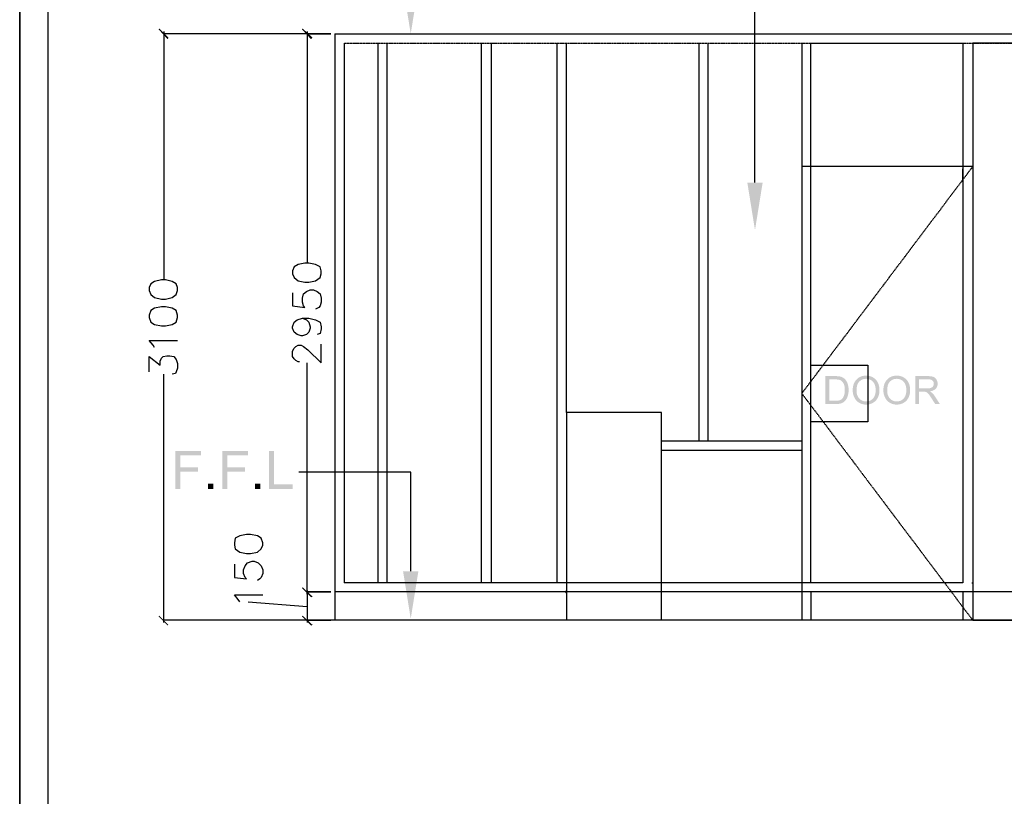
# Model space of a CAD drawing. Header units: millimetres. Extents: x 502444 to 745500, y -417645 to -375189.
# Tile 83 of 208: x 678222 to 683770, y -402338 to -397960. Entities that reach past the tile are written whole.
import ezdxf

# ---------------------------------------------------------------- set-up
doc = ezdxf.new("R2010")
doc.units = ezdxf.units.MM
doc.linetypes.add('PDF_IMPORT', pattern=[1, 0.8, -0.2])
doc.layers.add('PDF_Geometry', color=7, linetype='Continuous')
doc.layers.add('PDF_Solid Fills', color=7, linetype='Continuous')

msp = doc.modelspace()

# ---------------------------------------------------------------- hatches: boundary and pattern name
at = {"layer": 'PDF_Solid Fills', "lineweight": 25, "true_color": 0x989898, "transparency": 33554559}
for points in [[(679055.80925, -398070.46072), (679060.12992, -398061.81939), (679008.28196, -398009.97143), (679003.9613, -398014.2921)], [(679863.77322, -398070.46072), (679872.41455, -398061.81939), (679816.24593, -398009.97143), (679811.92527, -398014.2921)], [(679811.92527, -401164.05538), (679863.77322, -401215.90333), (679872.41455, -401211.58267), (679816.24593, -401159.73472)], [(679008.28196, -401319.59924), (679003.9613, -401323.91991), (679055.80925, -401375.76786), (679060.12992, -401371.4472)], [(679816.24593, -401319.59924), (679811.92527, -401323.91991), (679863.77322, -401375.76786), (679872.41455, -401371.4472)]]:
    msp.add_hatch(color=252, dxfattribs=at).paths.add_polyline_path(points)
at = {"layer": 'PDF_Solid Fills', "lineweight": 25, "transparency": 33554559}
for points in [[(682816.99065, -399969.36254), (682762.65535, -399969.36254), (682762.65535, -400127.09627), (682819.57292, -400127.09627), (682822.90202, -400127.05935), (682826.92733, -400126.90746), (682830.8155, -400126.63952), (682834.56232, -400126.25556), (682838.16991, -400125.75556), (682841.63614, -400125.13953), (682844.96525, -400124.40641), (682846.84921, -400123.91907), (682850.65511, -400122.76823), (682854.25214, -400121.44545), (682857.64032, -400119.95072), (682860.82174, -400118.28406), (682863.79431, -400116.44441), (682864.99895, -400115.61318), (682867.77953, -400113.45813), (682870.48206, -400111.03303), (682783.52871, -400108.4824), (682783.52871, -399987.97641), (682816.66786, -399987.97641), (682873.51158, -399987.96481), (682870.93775, -399985.36882), (682868.20569, -399982.91946), (682865.4884, -399980.76019), (682862.49684, -399978.71484), (682859.34074, -399976.8794), (682856.02007, -399975.25176), (682852.53485, -399973.83299), (682848.88718, -399972.62308), (682845.07285, -399971.62203), (682843.74373, -399971.33089), (682840.85134, -399970.80874), (682837.64881, -399970.36676), (682834.13828, -399970.00495), (682830.3155, -399969.72435), (682826.18471, -399969.52288), (682821.74169, -399969.40262)], [(682873.51158, -399987.96481), (682816.66786, -399987.97641), (682818.10035, -399987.98169), (682822.91046, -399988.07662), (682827.3345, -399988.29392), (682831.37246, -399988.63253), (682835.02646, -399989.09244), (682838.29438, -399989.67472), (682841.17623, -399990.37831), (682843.67411, -399991.20425), (682844.63403, -399991.59455), (682847.71208, -399993.0956), (682850.66144, -399994.92154), (682853.4821, -399997.07554), (682856.17197, -399999.55549), (682858.73525, -400002.36245), (682861.16773, -400005.4964), (682863.47152, -400008.95737), (682864.31962, -400010.43204), (682865.69093, -400013.17465), (682866.91877, -400016.1219), (682868.00316, -400019.27274), (682868.94198, -400022.62821), (682869.73522, -400026.18728), (682870.38501, -400029.95098), (682870.89134, -400033.91827), (682871.2521, -400038.09019), (682871.4694, -400042.46571), (682871.54112, -400047.04587), (682871.53901, -400047.84755), (682871.45463, -400052.10176), (682871.24998, -400056.19563), (682870.92298, -400060.12916), (682870.47151, -400063.90236), (682869.89978, -400067.51416), (682869.20569, -400070.96668), (682868.39134, -400074.25676), (682867.45253, -400077.38755), (682867.11708, -400078.37278), (682865.64874, -400082.20611), (682864.01583, -400085.77466), (682862.21836, -400089.0774), (682860.25635, -400092.11642), (682858.12766, -400094.89067), (682855.83231, -400097.40015), (682854.84497, -400098.33897), (682852.11713, -400100.51512), (682849.02431, -400102.44761), (682845.5644, -400104.13431), (682841.73741, -400105.57735), (682840.05598, -400106.08156), (682837.01379, -400106.81574), (682833.6636, -400107.41595), (682830.00959, -400107.88219), (682826.04758, -400108.21553), (682821.77966, -400108.41595), (682817.20584, -400108.4824), (682783.52871, -400108.4824), (682870.48206, -400111.03303), (682873.1023, -400108.33789), (682875.64449, -400105.37165), (682878.1044, -400102.13432), (682879.57486, -400100.00352), (682881.38076, -400097.06682), (682883.08329, -400093.9181), (682884.68244, -400090.55946), (682886.18032, -400086.98985), (682887.57272, -400083.20821), (682888.86386, -400079.21666), (682889.41027, -400077.32743), (682890.2647, -400073.97195), (682891.00731, -400070.50466), (682891.6339, -400066.92661), (682892.14866, -400063.23675), (682892.5474, -400059.43718), (682892.83221, -400055.52475), (682893.00309, -400051.5026), (682893.06005, -400047.36865), (682893.05794, -400046.56275), (682892.97566, -400042.48786), (682892.77524, -400038.50159), (682892.45667, -400034.60497), (682892.02208, -400030.79697), (682891.46723, -400027.07757), (682890.79634, -400023.44783), (682890.00521, -400019.9067), (682889.09804, -400016.45523), (682888.07061, -400013.09238), (682886.92716, -400009.81812), (682885.6318, -400006.63881), (682884.00733, -400003.1578), (682882.22464, -399999.82448), (682880.28372, -399996.63883), (682878.18457, -399993.59981), (682875.92719, -399990.70847)], [(682991.70323, -399966.56508), (682991.35513, -399966.56613), (682987.26232, -399966.66529), (682983.26655, -399966.93744), (682979.3636, -399967.38048), (682975.5556, -399967.9944), (682971.84253, -399968.77921), (682968.22439, -399969.73596), (682964.7012, -399970.86465), (682961.27294, -399972.16422), (682957.93961, -399973.63468), (682954.70123, -399975.27708), (682951.55777, -399977.09142), (682948.50715, -399979.07559), (682945.55357, -399981.23276), (682942.69493, -399983.55976), (682939.92912, -399986.0587), (682937.26035, -399988.72958), (682935.71816, -399990.41311), (682933.4861, -399993.06184), (682931.38906, -399995.81922), (682929.42914, -399998.6863), (682927.60215, -400001.66203), (682925.91228, -400004.74746), (682924.35532, -400007.94155), (682922.9355, -400011.24428), (682921.65069, -400014.65672), (682920.5009, -400018.17781), (682919.48614, -400021.8086), (682918.60639, -400025.54804), (682917.86167, -400029.39613), (682917.25407, -400033.35392), (682916.7815, -400037.42037), (682916.44184, -400041.59546), (682916.23931, -400045.88026), (682916.1718, -400050.27371), (682916.20344, -400052.70935), (682916.38277, -400056.57538), (682916.72243, -400060.40342), (682917.22454, -400064.19244), (682917.88487, -400067.94454), (682918.70555, -400071.65761), (682919.68656, -400075.33271), (682920.82579, -400078.97088), (682922.12748, -400082.57003), (682923.5895, -400086.13015), (682925.20975, -400089.65334), (682926.13169, -400091.48772), (682928.0051, -400094.87906), (682930.03463, -400098.13011), (682932.21606, -400101.23875), (682934.55149, -400104.20499), (682937.03883, -400107.02988), (682939.68228, -400109.71341), (682942.47763, -400112.25454), (682991.48805, -400111.92543), (682989.65471, -400111.89906), (682985.73068, -400111.65961), (682981.92689, -400111.16805), (682978.24336, -400110.42649), (682974.67797, -400109.43387), (682971.23282, -400108.19126), (682967.90794, -400106.69654), (682964.70331, -400104.95182), (682961.61682, -400102.95605), (682958.65058, -400100.70922), (682955.8046, -400098.21133), (682953.07676, -400095.46345), (682951.06833, -400093.19869), (682948.9312, -400090.45608), (682946.98184, -400087.56685), (682945.21602, -400084.52994), (682943.63586, -400081.34746), (682942.24346, -400078.0173), (682941.0346, -400074.54052), (682940.0135, -400070.91711), (682939.17806, -400067.14602), (682938.52617, -400063.22937), (682938.06203, -400059.16503), (682937.78355, -400054.95407), (682937.69073, -400050.59649), (682937.71393, -400047.93194), (682937.87216, -400043.23892), (682938.18229, -400038.73682), (682938.64431, -400034.42776), (682939.25823, -400030.31068), (682940.02405, -400026.38559), (682940.93966, -400022.65247), (682942.00717, -400019.11134), (682943.22658, -400015.7622), (682944.59788, -400012.60609), (682946.11897, -400009.64196), (682947.79196, -400006.86876), (682949.61896, -400004.2886), (682951.59364, -400001.90042), (682953.72233, -399999.70423), (682954.12739, -399999.32132), (682957.05143, -399996.75487), (682960.07463, -399994.43209), (682963.19909, -399992.35509), (682966.42271, -399990.52176), (682969.7476, -399988.93316), (682973.17375, -399987.58823), (682976.70116, -399986.48907), (682980.32774, -399985.63359), (682984.05558, -399985.02178), (682987.88257, -399984.65575), (682991.81083, -399984.53339), (683040.42462, -399983.63043), (683037.46049, -399981.27285), (683034.34657, -399979.06293), (683031.08287, -399977.00176), (683028.49005, -399975.52814), (683025.14407, -399973.82561), (683021.72425, -399972.30135), (683018.23059, -399970.95747), (683014.66308, -399969.79186), (683011.02174, -399968.80558), (683007.30445, -399967.99967), (683003.51544, -399967.37204), (682999.65258, -399966.92373), (682995.71377, -399966.65474)], [(683040.42462, -399983.63043), (682991.81083, -399984.53339), (682994.86145, -399984.61039), (682998.75174, -399984.9395), (683002.54286, -399985.53021), (683006.23484, -399986.38043), (683009.82554, -399987.49224), (683013.3171, -399988.86354), (683016.70949, -399990.49539), (683020.00062, -399992.38779), (683022.46686, -399994.065), (683025.42044, -399996.37934), (683028.17992, -399998.9036), (683030.74321, -400001.63565), (683033.11029, -400004.57763), (683035.28328, -400007.72952), (683037.26218, -400011.09027), (683039.04487, -400014.65988), (683040.39508, -400017.90987), (683041.59128, -400021.29383), (683042.62925, -400024.79804), (683043.50688, -400028.4225), (683044.22418, -400032.16616), (683044.78325, -400036.02902), (683045.18199, -400040.01213), (683045.42038, -400044.11444), (683045.50055, -400048.337), (683045.48789, -400050.0332), (683045.34021, -400054.45091), (683045.02165, -400058.7125), (683044.53431, -400062.82008), (683043.87819, -400066.77155), (683043.05119, -400070.56901), (683042.0533, -400074.21035), (683040.88875, -400077.69662), (683039.55331, -400081.02784), (683038.04699, -400084.20399), (683036.37188, -400087.22403), (683034.528, -400090.09005), (683032.51325, -400092.80101), (683030.32971, -400095.35586), (683028.77275, -400096.98032), (683026.00061, -400099.5742), (683023.10399, -400101.92124), (683020.08501, -400104.02039), (683016.94367, -400105.87376), (683013.67786, -400107.47924), (683010.28757, -400108.83789), (683006.77492, -400109.9497), (683003.1378, -400110.81362), (682999.37832, -400111.43176), (682995.49436, -400111.80201), (682991.48805, -400111.92543), (682942.47763, -400112.25454), (682945.42699, -400114.65327), (682948.53036, -400116.91065), (682951.78562, -400119.02668), (682954.82359, -400120.79038), (682958.14425, -400122.49924), (682961.54509, -400124.02877), (682965.02398, -400125.37792), (682968.58304, -400126.54775), (682972.22017, -400127.5372), (682975.93746, -400128.34733), (682979.7328, -400128.97602), (682983.60832, -400129.42644), (682987.56189, -400129.69648), (682991.59564, -400129.78614), (682993.3277, -400129.76821), (682997.21587, -400129.59943), (683001.05131, -400129.25133), (683004.83822, -400128.72285), (683008.57238, -400128.01505), (683012.25381, -400127.12686), (683015.88671, -400126.06041), (683019.46687, -400124.81358), (683022.99639, -400123.38637), (683026.47318, -400121.78089), (683029.89933, -400119.99503), (683031.77696, -400118.93174), (683034.9837, -400116.92225), (683038.04487, -400114.7461), (683040.96259, -400112.40539), (683043.73473, -400109.89801), (683046.36342, -400107.22502), (683048.84653, -400104.38748), (683051.18619, -400101.38221), (683053.38028, -400098.21239), (683055.4309, -400094.87696), (683057.33596, -400091.37486), (683058.29798, -400089.42972), (683059.81274, -400086.08057), (683061.18194, -400082.65547), (683062.40767, -400079.15548), (683063.48784, -400075.57954), (683064.42455, -400071.92976), (683065.21779, -400068.20298), (683065.86547, -400064.40236), (683066.3718, -400060.52578), (683066.73045, -400056.57432), (683066.94774, -400052.54691), (683067.01948, -400048.4446), (683067.00893, -400046.76633), (683066.88023, -400042.68512), (683066.61231, -400038.6788), (683066.20302, -400034.74949), (683065.6545, -400030.89612), (683064.96463, -400027.11871), (683064.13552, -400023.41724), (683063.16295, -400019.79172), (683062.05325, -400016.24321), (683060.80009, -400012.76959), (683059.40768, -400009.37298), (683057.87393, -400006.05231), (683056.96676, -400004.28649), (683055.05538, -400000.89093), (683052.99209, -399997.64411), (683050.77902, -399994.54496), (683048.41615, -399991.59349), (683045.9035, -399988.79076), (683043.23895, -399986.13675)], [(683164.52975, -399966.56508), (683164.18165, -399966.56613), (683160.08883, -399966.66529), (683156.09307, -399966.93744), (683152.19012, -399967.38048), (683148.38212, -399967.9944), (683144.66905, -399968.77921), (683141.05091, -399969.73596), (683137.52772, -399970.86465), (683134.09946, -399972.16422), (683130.76613, -399973.63468), (683127.52774, -399975.27708), (683124.38429, -399977.09142), (683121.33367, -399979.07559), (683118.38009, -399981.23276), (683115.52145, -399983.55976), (683112.75563, -399986.0587), (683110.08686, -399988.72958), (683108.54468, -399990.41311), (683106.31261, -399993.06184), (683104.21558, -399995.81922), (683102.25566, -399998.6863), (683100.42867, -400001.66203), (683098.7388, -400004.74746), (683097.18184, -400007.94155), (683095.76201, -400011.24428), (683094.4772, -400014.65672), (683093.32742, -400018.17781), (683092.31265, -400021.8086), (683091.43291, -400025.54804), (683090.68818, -400029.39613), (683090.08059, -400033.35392), (683089.60802, -400037.42037), (683089.26836, -400041.59546), (683089.06583, -400045.88026), (683088.99832, -400050.27371), (683089.02996, -400052.70935), (683089.20929, -400056.57538), (683089.54895, -400060.40342), (683090.05106, -400064.19244), (683090.71139, -400067.94454), (683091.53207, -400071.65761), (683092.51308, -400075.33271), (683093.65231, -400078.97088), (683094.954, -400082.57003), (683096.41602, -400086.13015), (683098.03627, -400089.65334), (683098.95821, -400091.48772), (683100.83162, -400094.87906), (683102.86115, -400098.13011), (683105.04258, -400101.23875), (683107.37801, -400104.20499), (683109.86535, -400107.02988), (683112.5088, -400109.71341), (683115.30415, -400112.25454), (683164.31456, -400111.92543), (683162.48123, -400111.89906), (683158.55719, -400111.65961), (683154.75341, -400111.16805), (683151.06987, -400110.42649), (683147.50448, -400109.43387), (683144.05934, -400108.19126), (683140.73446, -400106.69654), (683137.52983, -400104.95182), (683134.44334, -400102.95605), (683131.4771, -400100.70922), (683128.63112, -400098.21133), (683125.90328, -400095.46345), (683123.89484, -400093.19869), (683121.75772, -400090.45608), (683119.80836, -400087.56685), (683118.04254, -400084.52994), (683116.46237, -400081.34746), (683115.06998, -400078.0173), (683113.86112, -400074.54052), (683112.84002, -400070.91711), (683112.00458, -400067.14602), (683111.35268, -400063.22937), (683110.88855, -400059.16503), (683110.61007, -400054.95407), (683110.51725, -400050.59649), (683110.54045, -400047.93194), (683110.69868, -400043.23892), (683111.0088, -400038.73682), (683111.47083, -400034.42776), (683112.08475, -400030.31068), (683112.85057, -400026.38559), (683113.76618, -400022.65247), (683114.83369, -400019.11134), (683116.05309, -400015.7622), (683117.4244, -400012.60609), (683118.94549, -400009.64196), (683120.61848, -400006.86876), (683122.44548, -400004.2886), (683124.42016, -400001.90042), (683126.54884, -399999.70423), (683126.95391, -399999.32132), (683129.87795, -399996.75487), (683132.90115, -399994.43209), (683136.02561, -399992.35509), (683139.24923, -399990.52176), (683142.57411, -399988.93316), (683146.00027, -399987.58823), (683149.52768, -399986.48907), (683153.15426, -399985.63359), (683156.88209, -399985.02178), (683160.70909, -399984.65575), (683164.63735, -399984.53339), (683213.25113, -399983.63043), (683210.287, -399981.27285), (683207.17309, -399979.06293), (683203.90939, -399977.00176), (683201.31656, -399975.52814), (683197.97058, -399973.82561), (683194.55076, -399972.30135), (683191.0571, -399970.95747), (683187.4896, -399969.79186), (683183.84826, -399968.80558), (683180.13097, -399967.99967), (683176.34195, -399967.37204), (683172.47909, -399966.92373), (683168.54029, -399966.65474)], [(683213.25113, -399983.63043), (683164.63735, -399984.53339), (683167.68797, -399984.61039), (683171.57825, -399984.9395), (683175.36938, -399985.53021), (683179.06136, -399986.38043), (683182.65206, -399987.49224), (683186.14361, -399988.86354), (683189.53601, -399990.49539), (683192.82714, -399992.38779), (683195.29338, -399994.065), (683198.24695, -399996.37934), (683201.00644, -399998.9036), (683203.56973, -400001.63565), (683205.9368, -400004.57763), (683208.1098, -400007.72952), (683210.08869, -400011.09027), (683211.87139, -400014.65988), (683213.2216, -400017.90987), (683214.4178, -400021.29383), (683215.45577, -400024.79804), (683216.3334, -400028.4225), (683217.0507, -400032.16616), (683217.60977, -400036.02902), (683218.0085, -400040.01213), (683218.2469, -400044.11444), (683218.32707, -400048.337), (683218.31441, -400050.0332), (683218.16673, -400054.45091), (683217.84816, -400058.7125), (683217.36082, -400062.82008), (683216.70471, -400066.77155), (683215.87771, -400070.56901), (683214.87982, -400074.21035), (683213.71526, -400077.69662), (683212.37982, -400081.02784), (683210.8735, -400084.20399), (683209.1984, -400087.22403), (683207.35452, -400090.09005), (683205.33976, -400092.80101), (683203.15622, -400095.35586), (683201.59927, -400096.98032), (683198.82712, -400099.5742), (683195.9305, -400101.92124), (683192.91153, -400104.02039), (683189.77018, -400105.87376), (683186.50437, -400107.47924), (683183.11409, -400108.83789), (683179.60144, -400109.9497), (683175.96432, -400110.81362), (683172.20484, -400111.43176), (683168.32088, -400111.80201), (683164.31456, -400111.92543), (683115.30415, -400112.25454), (683118.25351, -400114.65327), (683121.35688, -400116.91065), (683124.61214, -400119.02668), (683127.65011, -400120.79038), (683130.97077, -400122.49924), (683134.37161, -400124.02877), (683137.8505, -400125.37792), (683141.40956, -400126.54775), (683145.04668, -400127.5372), (683148.76397, -400128.34733), (683152.55932, -400128.97602), (683156.43484, -400129.42644), (683160.38841, -400129.69648), (683164.42216, -400129.78614), (683166.15422, -400129.76821), (683170.04239, -400129.59943), (683173.87783, -400129.25133), (683177.66473, -400128.72285), (683181.3989, -400128.01505), (683185.08033, -400127.12686), (683188.71323, -400126.06041), (683192.29339, -400124.81358), (683195.82291, -400123.38637), (683199.2997, -400121.78089), (683202.72584, -400119.99503), (683204.60348, -400118.93174), (683207.81022, -400116.92225), (683210.87139, -400114.7461), (683213.7891, -400112.40539), (683216.56125, -400109.89801), (683219.18993, -400107.22502), (683221.67305, -400104.38748), (683224.0127, -400101.38221), (683226.20679, -400098.21239), (683228.25742, -400094.87696), (683230.16248, -400091.37486), (683231.1245, -400089.42972), (683232.63926, -400086.08057), (683234.00846, -400082.65547), (683235.23419, -400079.15548), (683236.31436, -400075.57954), (683237.25106, -400071.92976), (683238.04431, -400068.20298), (683238.69199, -400064.40236), (683239.19832, -400060.52578), (683239.55696, -400056.57432), (683239.77426, -400052.54691), (683239.84599, -400048.4446), (683239.83545, -400046.76633), (683239.70675, -400042.68512), (683239.43882, -400038.6788), (683239.02954, -400034.74949), (683238.48102, -400030.89612), (683237.79115, -400027.11871), (683236.96203, -400023.41724), (683235.98947, -400019.79172), (683234.87976, -400016.24321), (683233.6266, -400012.76959), (683232.2342, -400009.37298), (683230.70045, -400006.05231), (683229.79328, -400004.28649), (683227.88189, -400000.89093), (683225.81861, -399997.64411), (683223.60553, -399994.54496), (683221.24267, -399991.59349), (683218.73002, -399988.79076), (683216.06547, -399986.13675)], [(683338.43222, -399969.36254), (683268.4957, -399969.36254), (683268.4957, -400127.09627), (683289.36906, -400127.09627), (683289.36906, -400057.05217), (683313.57785, -400057.05217), (683350.16003, -400055.33065), (683353.9174, -400054.74205), (683358.20853, -400053.87602), (683362.25704, -400052.83699), (683366.05872, -400051.62391), (683369.61567, -400050.23679), (683372.9279, -400048.67666), (683375.9954, -400046.94249), (683378.81818, -400045.03427), (683381.39623, -400042.95305), (683383.72955, -400040.69778), (683384.33293, -400040.04483), (683289.36906, -400038.97627), (683289.36906, -399986.79287), (683339.29297, -399986.79287), (683385.33715, -399984.71165), (683382.82871, -399981.80765), (683380.09032, -399979.2412), (683377.12198, -399977.0102), (683373.92367, -399975.11674), (683370.49541, -399973.55873), (683369.31187, -399973.12835), (683366.44479, -399972.24544), (683363.2929, -399971.48068), (683359.85831, -399970.83405), (683356.14103, -399970.30452), (683352.13893, -399969.89208), (683347.85413, -399969.59777), (683343.28452, -399969.42161)], [(683385.33715, -399984.71165), (683339.29297, -399986.79287), (683340.26765, -399986.79814), (683344.88367, -399986.99329), (683349.14104, -399987.46692), (683353.03555, -399988.21797), (683356.5714, -399989.24645), (683359.74439, -399990.55341), (683362.55662, -399992.13885), (683365.00809, -399994.00171), (683366.46589, -399995.40466), (683368.84563, -399998.28229), (683370.69795, -400001.42047), (683372.02073, -400004.81919), (683372.81397, -400008.47952), (683373.07768, -400012.4004), (683372.84984, -400015.893), (683372.07558, -400019.58181), (683370.7528, -400023.11555), (683368.8815, -400026.49529), (683368.56293, -400026.98052), (683366.24859, -400029.86237), (683363.487, -400032.32017), (683360.27604, -400034.35392), (683356.61571, -400035.96362), (683354.01867, -400036.80961), (683350.78028, -400037.58914), (683347.18324, -400038.19674), (683343.22756, -400038.62922), (683338.91112, -400038.88977), (683334.23602, -400038.97627), (683289.36906, -400038.97627), (683384.33293, -400040.04483), (683386.73799, -400037.13345), (683388.82448, -400034.067), (683390.58819, -400030.84549), (683392.03122, -400027.46681), (683393.15358, -400023.93412), (683393.95527, -400020.24531), (683394.43628, -400016.40038), (683394.59661, -400012.4004), (683394.55231, -400010.26433), (683394.23164, -400006.39303), (683393.60716, -400002.62722), (683392.67257, -399998.96794), (683391.43418, -399995.4131), (683389.88776, -399991.9648), (683388.03334, -399988.62198), (683387.61562, -399987.9511)], [(683350.16003, -400055.33065), (683313.57785, -400057.05217), (683313.68123, -400057.05217), (683318.51033, -400057.13761), (683322.34998, -400057.38866), (683325.19807, -400057.80533), (683327.77191, -400058.56588), (683331.28666, -400060.03739), (683334.774, -400062.00152), (683336.9512, -400063.61122), (683339.56934, -400065.99096), (683342.35836, -400068.9688), (683345.31827, -400072.5458), (683346.82038, -400074.49621), (683348.73598, -400077.08059), (683350.78872, -400079.94978), (683352.9807, -400083.10483), (683355.3098, -400086.5447), (683357.77604, -400090.26937), (683360.38152, -400094.27991), (683381.25488, -400127.09627), (683407.50797, -400127.09627), (683380.07134, -400084.16602), (683379.90889, -400083.91813), (683377.57345, -400080.45189), (683375.20004, -400077.15443), (683372.78655, -400074.02469), (683370.33508, -400071.06268), (683367.84563, -400068.26944), (683365.31611, -400065.64286), (683362.7486, -400063.18506), (683360.63257, -400061.45405), (683357.67688, -400059.42663), (683354.18533, -400057.38656)], [(679242.68637, -400391.54068), (679098.6931, -400391.54068), (679098.6931, -400604.97256), (679126.93775, -400604.97256), (679126.93775, -400508.01081), (679227.10835, -400508.01081), (679227.10835, -400482.82417), (679126.93775, -400482.82417), (679126.93775, -400416.72732), (679242.68637, -400416.72732)], [(679507.67085, -400391.54068), (679363.67548, -400391.54068), (679363.67548, -400604.97256), (679391.92223, -400604.97256), (679391.92223, -400508.01081), (679492.09073, -400508.01081), (679492.09073, -400482.82417), (679391.92223, -400482.82417), (679391.92223, -400416.72732), (679507.67085, -400416.72732)], [(679654.28436, -400391.54068), (679626.03972, -400391.54068), (679626.03972, -400604.97256), (679759.40432, -400604.97256), (679759.40432, -400579.78593), (679654.28436, -400579.78593)], [(679283.45207, -400604.97256), (679283.45207, -400575.12771), (679313.30009, -400575.12771), (679313.30009, -400604.97256)], [(679548.43656, -400604.97256), (679548.43656, -400575.12771), (679578.28458, -400575.12771), (679578.28458, -400604.97256)], [(681302.55398, -401177.01737), (681293.91266, -401181.33803), (681298.23332, -401194.30002), (681306.87464, -401194.30002), (681311.19531, -401181.33803)]]:
    msp.add_hatch(color=256, dxfattribs=at).paths.add_polyline_path(points)

# ---------------------------------------------------------------- linework, layer by layer
at = {"layer": 'PDF_Geometry', "lineweight": 25}
for points in [[(706470.41559, -415327.18848), (706470.41559, -395300.91577), (678221.92131, -395300.91577), (678221.92131, -415327.18848)], [(706470.41559, -415327.18848), (678221.92131, -415327.18848), (678221.92131, -395300.91577), (706470.41559, -395300.91577)], [(678381.78584, -395456.45964), (706310.55106, -395456.45964), (706310.55106, -415171.64462), (678381.78584, -415171.64462)], [(683000.57452, -399906.74246), (683000.57452, -400226.47152), (682680.84546, -400226.47152), (682680.84546, -399906.74246)]]:
    msp.add_lwpolyline(points, close=True, dxfattribs=at)
for points in [[(682365.43706, -398878.42469), (682365.43706, -397214.96945), (682706.76944, -397214.96945)], [(679997.71378, -398040.21608), (679997.71378, -401345.52322)], [(680049.56173, -398092.06403), (680049.56173, -401133.81074)], [(680239.6709, -398092.06403), (680239.6709, -401133.81074)], [(680291.51885, -398092.06403), (680291.51885, -401133.81074)], [(680822.9604, -398092.06403), (680822.9604, -401133.81074)], [(680879.12901, -398092.06403), (680879.12901, -401133.81074)], [(681250.70603, -401133.81074), (681250.70603, -398092.06403)], [(681302.55398, -400174.62357), (681302.55398, -398092.06403)], [(682050.02867, -400334.48809), (682050.02867, -398092.06403)], [(682101.87663, -400334.48809), (682101.87663, -398092.06403)], [(682628.9975, -398092.06403), (682628.9975, -398748.8048), (682628.9975, -401345.52322)], [(682680.84546, -401133.81074), (682680.84546, -398800.65275), (682680.84546, -398092.06403), (683536.33672, -398092.06403), (683536.33672, -398800.65275), (683536.33672, -401133.81074)], [(683592.50534, -398787.69076), (682628.9975, -398787.69076)], [(681838.31619, -401345.52322), (681838.31619, -400174.62357), (681302.55398, -400174.62357), (681302.55398, -401345.52322)], [(681838.31619, -400334.48809), (682628.9975, -400334.48809)], [(681838.31619, -400386.33605), (682628.9975, -400386.33605)], [(680425.45941, -401069.00079), (680425.45941, -400511.63528), (679794.64262, -400511.63528)], [(683588.18468, -401133.81074), (683592.50534, -401133.81074)], [(682680.84546, -401185.65869), (682680.84546, -401345.52322)], [(683536.33672, -401185.65869), (683536.33672, -401345.52322)], [(683091.30844, -401345.52322), (683065.38446, -401345.52322)]]:
    msp.add_lwpolyline(points, dxfattribs=at)
at = {"layer": 'PDF_Geometry', "color": 252, "lineweight": 25, "true_color": 0x989898}
for points in [[(679034.20594, -398027.25409), (679034.20594, -399427.14888)], [(679842.16991, -398040.21608), (679976.11046, -398040.21608), (679034.20594, -398040.21608)], [(679842.16991, -398027.25409), (679842.16991, -399332.09429)], [(679760.07731, -399500.60015), (679760.07731, -399574.05142), (679829.20792, -399582.69274), (679820.56659, -399574.05142), (679816.24593, -399552.4481), (679816.24593, -399530.84479), (679820.56659, -399504.92081), (679837.84925, -399491.95882), (679859.45256, -399483.3175), (679876.73521, -399483.3175), (679898.33853, -399491.95882), (679915.62118, -399504.92081), (679919.94184, -399530.84479), (679919.94184, -399552.4481), (679915.62118, -399574.05142), (679906.97985, -399582.69274), (679889.6972, -399591.33407)], [(679816.24593, -399643.18202), (679837.84925, -399651.82335), (679850.81124, -399664.78534), (679859.45256, -399690.70932), (679859.45256, -399699.35064), (679850.81124, -399720.95396), (679837.84925, -399733.91595), (679816.24593, -399742.55727), (679807.60461, -399742.55727), (679786.00129, -399733.91595), (679768.71864, -399720.95396), (679760.07731, -399699.35064), (679760.07731, -399690.70932), (679768.71864, -399664.78534), (679786.00129, -399651.82335), (679816.24593, -399643.18202), (679850.81124, -399643.18202), (679889.6972, -399651.82335), (679915.62118, -399664.78534), (679919.94184, -399690.70932), (679919.94184, -399703.67131), (679915.62118, -399729.59528), (679898.33853, -399733.91595)], [(678982.35799, -399807.36722), (678973.71666, -399794.40523), (678952.11334, -399768.48125), (679111.97787, -399768.48125)], [(679798.96328, -399889.45981), (679790.32195, -399889.45981), (679777.35997, -399880.81849), (679768.71864, -399872.17716), (679760.07731, -399859.21517), (679760.07731, -399828.97053), (679768.71864, -399811.68788), (679777.35997, -399803.04655), (679790.32195, -399794.40523), (679807.60461, -399794.40523), (679820.56659, -399803.04655), (679846.49057, -399820.32921), (679919.94184, -399893.78048), (679919.94184, -399790.08456)], [(678952.11334, -399945.62843), (678952.11334, -399859.21517), (679012.60263, -399906.74246), (679012.60263, -399885.13915), (679021.24395, -399867.8565), (679029.88528, -399859.21517), (679051.48859, -399854.89451), (679068.77124, -399854.89451), (679090.37456, -399859.21517), (679103.33655, -399876.49782), (679111.97787, -399898.10114), (679111.97787, -399924.02512), (679103.33655, -399945.62843), (679099.01588, -399954.26976), (679081.73323, -399958.59042)], [(679842.16991, -401198.62068), (679842.16991, -399893.78048)], [(679034.20594, -401358.48521), (679034.20594, -399958.59042)], [(679431.70693, -401030.11483), (679431.70693, -401103.5661), (679500.83754, -401112.20742), (679492.19621, -401103.5661), (679483.55489, -401081.96278), (679483.55489, -401060.35947), (679492.19621, -401038.75615), (679505.1582, -401021.4735), (679531.08218, -401012.83218), (679544.04417, -401012.83218), (679565.64748, -401021.4735), (679582.93013, -401038.75615), (679591.57146, -401060.35947), (679591.57146, -401081.96278), (679582.93013, -401103.5661), (679574.28881, -401112.20742), (679561.32682, -401120.84875)], [(679461.95157, -401241.82731), (679453.31025, -401228.86532), (679431.70693, -401202.94135), (679591.57146, -401202.94135)], [(679842.16991, -401177.01737), (679842.16991, -401358.48521)], [(679509.47886, -401241.82731), (679842.16991, -401267.75129)], [(679842.16991, -401345.52322), (679976.11046, -401345.52322), (679034.20594, -401345.52322)]]:
    msp.add_lwpolyline(points, dxfattribs=at)
at = {"layer": 'PDF_Geometry', "color": 116, "lineweight": 30, "true_color": 0x136734}
msp.add_lwpolyline([(679997.71378, -398040.21608), (703761.35993, -398040.21608)], dxfattribs=at)
at = {"layer": 'PDF_Geometry', "linetype": 'PDF_IMPORT', "lineweight": 25, "ltscale": 0.443709}
msp.add_lwpolyline([(680049.56173, -398092.06403), (692099.89066, -398092.06403)], dxfattribs=at)
at = {"layer": 'PDF_Geometry', "lineweight": 30}
msp.add_lwpolyline([(683946.7997, -401345.52322), (683946.7997, -398092.06403), (683592.50534, -398092.06403), (683592.50534, -401345.52322)], close=True, dxfattribs=at)
at = {"layer": 'PDF_Geometry', "linetype": 'PDF_IMPORT', "lineweight": 25, "ltscale": 0.049967}
msp.add_lwpolyline([(683592.50534, -398787.69076), (682628.9975, -400066.60699), (683592.50534, -401345.52322)], dxfattribs=at)
at = {"layer": 'PDF_Geometry', "color": 31, "lineweight": 25, "true_color": 0xffbf7f}
msp.add_lwpolyline([(683536.33672, -398874.10402), (683536.33672, -398800.65275)], dxfattribs=at)
at = {"layer": 'PDF_Geometry', "color": 252, "lineweight": 25, "true_color": 0x989898}
for points in [[(679760.07731, -399392.58357), (679768.71864, -399414.18689), (679790.32195, -399431.46954), (679829.20792, -399440.11087), (679850.81124, -399440.11087), (679889.6972, -399431.46954), (679915.62118, -399414.18689), (679919.94184, -399392.58357), (679919.94184, -399375.30092), (679915.62118, -399353.69761), (679889.6972, -399340.73562), (679850.81124, -399332.09429), (679829.20792, -399332.09429), (679790.32195, -399340.73562), (679768.71864, -399353.69761), (679760.07731, -399375.30092)], [(678952.11334, -399487.63816), (678960.75467, -399509.24147), (678982.35799, -399526.52413), (679021.24395, -399535.16545), (679042.84727, -399535.16545), (679081.73323, -399526.52413), (679103.33655, -399509.24147), (679111.97787, -399487.63816), (679111.97787, -399470.35551), (679103.33655, -399448.75219), (679081.73323, -399435.7902), (679042.84727, -399427.14888), (679021.24395, -399427.14888), (678982.35799, -399435.7902), (678960.75467, -399448.75219), (678952.11334, -399470.35551)], [(678952.11334, -399638.86136), (678960.75467, -399664.78534), (678982.35799, -399677.74733), (679021.24395, -399686.38865), (679042.84727, -399686.38865), (679081.73323, -399677.74733), (679103.33655, -399664.78534), (679111.97787, -399638.86136), (679111.97787, -399625.89937), (679103.33655, -399599.9754), (679081.73323, -399587.01341), (679042.84727, -399578.37208), (679021.24395, -399578.37208), (678982.35799, -399587.01341), (678960.75467, -399599.9754), (678952.11334, -399625.89937)], [(679431.70693, -400922.09825), (679436.02759, -400943.70157), (679461.95157, -400960.98422), (679500.83754, -400969.62555), (679522.44085, -400969.62555), (679561.32682, -400960.98422), (679582.93013, -400943.70157), (679591.57146, -400922.09825), (679591.57146, -400909.13627), (679582.93013, -400883.21229), (679561.32682, -400870.2503), (679522.44085, -400861.60897), (679500.83754, -400861.60897), (679461.95157, -400870.2503), (679436.02759, -400883.21229), (679431.70693, -400909.13627)], [(679842.16991, -401185.65869), (679976.11046, -401185.65869)]]:
    msp.add_lwpolyline(points, close=True, dxfattribs=at)
at = {"layer": 'PDF_Geometry', "linetype": 'PDF_IMPORT', "lineweight": 25, "ltscale": 0.395741}
msp.add_lwpolyline([(683536.33672, -401133.81074), (680049.56173, -401133.81074)], dxfattribs=at)
at = {"layer": 'PDF_Geometry', "linetype": 'PDF_IMPORT', "lineweight": 25, "ltscale": 6.813532}
msp.add_lwpolyline([(703761.35993, -401185.65869), (679997.71378, -401185.65869)], dxfattribs=at)
at = {"layer": 'PDF_Geometry', "lineweight": 30}
msp.add_lwpolyline([(703761.35993, -401345.52322), (679859.45256, -401345.52322)], dxfattribs=at)
at = {"layer": 'PDF_Solid Fills', "lineweight": 25, "transparency": 33554559}
for points in [[(680468.66604, -397772.33497), (680425.45941, -398040.21608), (680382.25278, -397772.33497)], [(682408.64369, -398878.42469), (682365.43706, -399146.30579), (682322.23043, -398878.42469)], [(680468.66604, -401069.00079), (680425.45941, -401336.8819), (680382.25278, -401069.00079)]]:
    msp.add_solid(points, dxfattribs=at)

doc.saveas('drawing.dxf')
